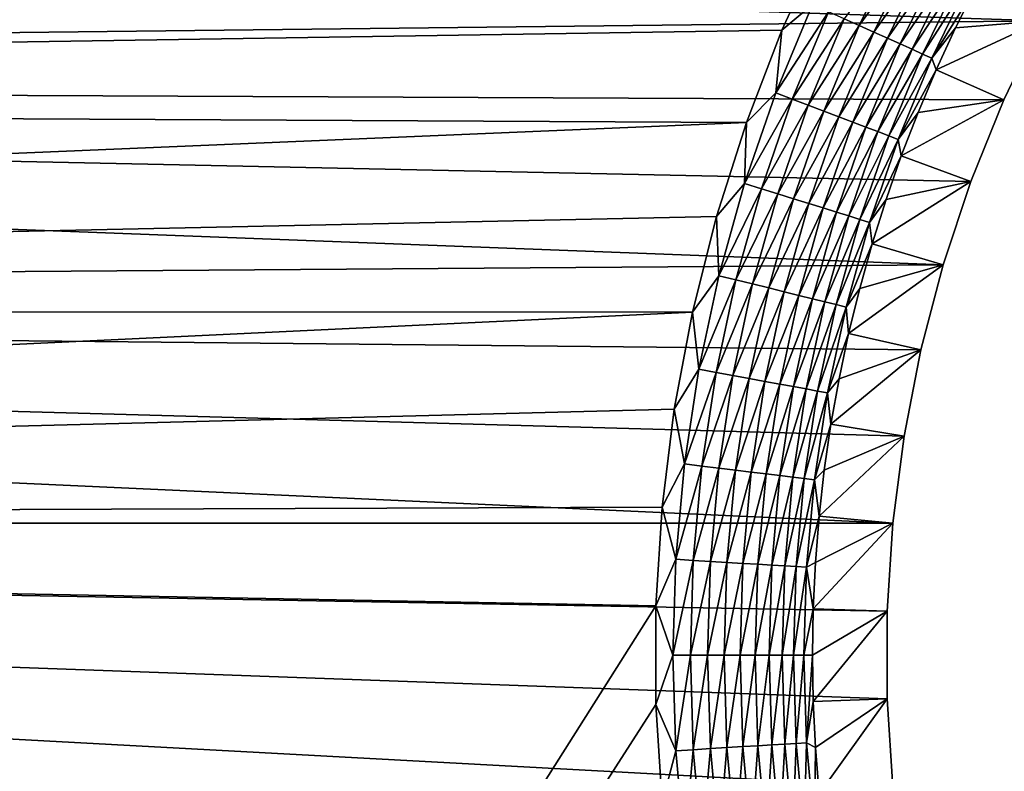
# Model space of a CAD drawing. Extents: x -255 to 255, y -598 to 598.
# Tile 170 of 201: x -141 to -113, y 458 to 479. Entities that reach past the tile are written whole.
import ezdxf

# ---------------------------------------------------------------- set-up
doc = ezdxf.new("R2010")
doc.units = 0
doc.header["$LTSCALE"] = 21.359881
for name, color, linetype in [('1', 7, 'CONTINUOUS'), ('2', 7, 'CONTINUOUS'), ('31', 7, 'CONTINUOUS'), ('38', 7, 'CONTINUOUS')]:
    doc.layers.add(name, color=color, linetype=linetype)

msp = doc.modelspace()

# ---------------------------------------------------------------- linework, layer by layer
at = {"layer": '1', "color": 7, "linetype": 'CONTINUOUS'}
for points in [[(-253.642, 483.585), (-112.172, 478.912), (-254.396, 477.28), (-253.642, 483.585)], [(-110.943, 481.093), (-112.172, 478.912), (-253.642, 483.585), (-110.943, 481.093)], [(-112.172, 478.912), (-113.258, 476.657), (-254.396, 477.28), (-112.172, 478.912)], [(-254.396, 477.28), (-114.986, 471.961), (-254.849, 470.947), (-254.396, 477.28)], [(-114.197, 474.336), (-114.986, 471.961), (-254.396, 477.28), (-114.197, 474.336)], [(-113.258, 476.657), (-114.197, 474.336), (-254.396, 477.28), (-113.258, 476.657)], [(-114.986, 471.961), (-115.621, 469.539), (-254.849, 470.947), (-114.986, 471.961)], [(-116.42, 464.6), (-255, 464.6), (-254.849, 470.947), (-116.42, 464.6)], [(-116.099, 467.082), (-116.42, 464.6), (-254.849, 470.947), (-116.099, 467.082)], [(-115.621, 469.539), (-116.099, 467.082), (-254.849, 470.947), (-115.621, 469.539)], [(-87.455, 423.077), (-255, 464.6), (-89.855, 423.789), (-87.455, 423.077)], [(-255, 464.6), (-87.455, 423.077), (-205.469, 385.239), (-255, 464.6)], [(-89.855, 423.789), (-255, 464.6), (-92.204, 424.654), (-89.855, 423.789)], [(-92.204, 424.654), (-255, 464.6), (-94.493, 425.667), (-92.204, 424.654)], [(-94.493, 425.667), (-255, 464.6), (-96.713, 426.825), (-94.493, 425.667)], [(-96.713, 426.825), (-255, 464.6), (-98.853, 428.123), (-96.713, 426.825)], [(-98.853, 428.123), (-255, 464.6), (-100.906, 429.555), (-98.853, 428.123)], [(-100.906, 429.555), (-255, 464.6), (-102.863, 431.116), (-100.906, 429.555)], [(-102.863, 431.116), (-255, 464.6), (-104.716, 432.798), (-102.863, 431.116)], [(-104.716, 432.798), (-255, 464.6), (-106.458, 434.597), (-104.716, 432.798)], [(-106.458, 434.597), (-255, 464.6), (-108.081, 436.503), (-106.458, 434.597)], [(-108.081, 436.503), (-255, 464.6), (-109.578, 438.509), (-108.081, 436.503)], [(-109.578, 438.509), (-255, 464.6), (-110.943, 440.607), (-109.578, 438.509)], [(-110.943, 440.607), (-255, 464.6), (-112.172, 442.788), (-110.943, 440.607)], [(-112.172, 442.788), (-255, 464.6), (-113.258, 445.043), (-112.172, 442.788)], [(-113.258, 445.043), (-255, 464.6), (-114.197, 447.364), (-113.258, 445.043)], [(-114.197, 447.364), (-255, 464.6), (-114.986, 449.739), (-114.197, 447.364)], [(-114.986, 449.739), (-255, 464.6), (-115.621, 452.161), (-114.986, 449.739)], [(-115.621, 452.161), (-255, 464.6), (-116.099, 454.618), (-115.621, 452.161)], [(-116.099, 454.618), (-255, 464.6), (-116.42, 457.1), (-116.099, 454.618)], [(-116.42, 457.1), (-255, 464.6), (-116.58, 459.598), (-116.42, 457.1)], [(-116.58, 459.598), (-255, 464.6), (-116.58, 462.102), (-116.58, 459.598)], [(-116.58, 462.102), (-255, 464.6), (-116.42, 464.6), (-116.58, 462.102)]]:
    msp.add_3dface(points, dxfattribs=at)
at = {"layer": '2', "color": 7, "linetype": 'CONTINUOUS'}
for points in [[(-247.842, 476.655, 7), (-118.4, 481.191, 7), (-247.125, 482.648, 7), (-247.842, 476.655, 7)], [(-119.575, 478.638, 7), (-118.4, 481.191, 7), (-247.842, 476.655, 7), (-119.575, 478.638, 7)], [(-120.59, 476.017, 7), (-119.575, 478.638, 7), (-247.842, 476.655, 7), (-120.59, 476.017, 7)], [(-248.272, 470.634, 7), (-120.59, 476.017, 7), (-247.842, 476.655, 7), (-248.272, 470.634, 7)], [(-121.442, 473.338, 7), (-120.59, 476.017, 7), (-248.272, 470.634, 7), (-121.442, 473.338, 7)], [(-122.128, 470.613, 7), (-121.442, 473.338, 7), (-248.272, 470.634, 7), (-122.128, 470.613, 7)], [(-248.416, 464.6, 7), (-122.128, 470.613, 7), (-248.272, 470.634, 7), (-248.416, 464.6, 7)], [(-122.644, 467.85, 7), (-122.128, 470.613, 7), (-248.416, 464.6, 7), (-122.644, 467.85, 7)], [(-122.989, 465.061, 7), (-122.644, 467.85, 7), (-248.416, 464.6, 7), (-122.989, 465.061, 7)], [(-123.163, 462.255, 7), (-122.989, 465.061, 7), (-248.416, 464.6, 7), (-123.163, 462.255, 7)], [(-248.416, 264.3, 7), (-123.163, 462.255, 7), (-248.416, 464.6, 7), (-248.416, 264.3, 7)], [(-123.163, 459.445, 7), (-123.163, 462.255, 7), (-248.416, 264.3, 7), (-123.163, 459.445, 7)], [(-122.989, 456.639, 7), (-123.163, 459.445, 7), (-248.416, 264.3, 7), (-122.989, 456.639, 7)]]:
    msp.add_3dface(points, dxfattribs=at)
at = {"layer": '31', "color": 7, "linetype": 'CONTINUOUS'}
for points in [[(-112.172, 478.912), (-110.943, 481.093), (-114.042, 479.888, 4.231), (-112.172, 478.912)], [(-114.633, 478.708, 4.231), (-112.172, 478.912), (-114.042, 479.888, 4.231), (-114.633, 478.708, 4.231)], [(-113.258, 476.657), (-112.172, 478.912), (-115.187, 477.511, 4.231), (-113.258, 476.657)], [(-115.187, 477.511, 4.231), (-112.172, 478.912), (-114.633, 478.708, 4.231), (-115.187, 477.511, 4.231)], [(-115.701, 476.296, 4.231), (-113.258, 476.657), (-115.187, 477.511, 4.231), (-115.701, 476.296, 4.231)], [(-114.197, 474.336), (-113.258, 476.657), (-116.177, 475.065, 4.231), (-114.197, 474.336)], [(-116.177, 475.065, 4.231), (-113.258, 476.657), (-115.701, 476.296, 4.231), (-116.177, 475.065, 4.231)], [(-116.613, 473.82, 4.231), (-114.197, 474.336), (-116.177, 475.065, 4.231), (-116.613, 473.82, 4.231)], [(-114.986, 471.961), (-114.197, 474.336), (-117.008, 472.561, 4.231), (-114.986, 471.961)], [(-117.008, 472.561, 4.231), (-114.197, 474.336), (-116.613, 473.82, 4.231), (-117.008, 472.561, 4.231)], [(-117.363, 471.29, 4.231), (-114.986, 471.961), (-117.008, 472.561, 4.231), (-117.363, 471.29, 4.231)], [(-115.621, 469.539), (-114.986, 471.961), (-117.678, 470.009, 4.231), (-115.621, 469.539)], [(-117.678, 470.009, 4.231), (-114.986, 471.961), (-117.363, 471.29, 4.231), (-117.678, 470.009, 4.231)], [(-117.95, 468.718, 4.231), (-115.621, 469.539), (-117.678, 470.009, 4.231), (-117.95, 468.718, 4.231)], [(-116.099, 467.082), (-115.621, 469.539), (-118.182, 467.419, 4.231), (-116.099, 467.082)], [(-118.182, 467.419, 4.231), (-115.621, 469.539), (-117.95, 468.718, 4.231), (-118.182, 467.419, 4.231)], [(-118.372, 466.113, 4.231), (-116.099, 467.082), (-118.182, 467.419, 4.231), (-118.372, 466.113, 4.231)], [(-116.42, 464.6), (-116.099, 467.082), (-118.519, 464.802, 4.231), (-116.42, 464.6)], [(-118.519, 464.802, 4.231), (-116.099, 467.082), (-118.372, 466.113, 4.231), (-118.519, 464.802, 4.231)], [(-116.58, 462.102), (-116.42, 464.6), (-118.688, 462.169, 4.231), (-116.58, 462.102)], [(-118.688, 462.169, 4.231), (-116.42, 464.6), (-118.625, 463.487, 4.231), (-118.688, 462.169, 4.231)], [(-118.625, 463.487, 4.231), (-116.42, 464.6), (-118.519, 464.802, 4.231), (-118.625, 463.487, 4.231)], [(-118.709, 460.85, 4.231), (-116.58, 462.102), (-118.688, 462.169, 4.231), (-118.709, 460.85, 4.231)], [(-118.688, 459.531, 4.231), (-116.58, 462.102), (-118.709, 460.85, 4.231), (-118.688, 459.531, 4.231)], [(-116.58, 459.598), (-116.58, 462.102), (-118.688, 459.531, 4.231), (-116.58, 459.598)], [(-118.625, 458.213, 4.231), (-116.58, 459.598), (-118.688, 459.531, 4.231), (-118.625, 458.213, 4.231)], [(-118.519, 456.898, 4.231), (-116.58, 459.598), (-118.625, 458.213, 4.231), (-118.519, 456.898, 4.231)], [(-116.42, 457.1), (-116.58, 459.598), (-118.519, 456.898, 4.231), (-116.42, 457.1)]]:
    msp.add_3dface(points, dxfattribs=at)
at = {"layer": '38', "color": 7, "linetype": 'CONTINUOUS'}
for points in [[(-118.4, 481.191, 7), (-119.575, 478.638, 7), (-118.705, 479.372, 6.975), (-118.4, 481.191, 7)], [(-116.219, 481.145, 6.599), (-117.806, 478.968, 6.773), (-117.374, 478.773, 6.599), (-116.219, 481.145, 6.599)], [(-116.219, 481.145, 6.599), (-117.374, 478.773, 6.599), (-115.818, 480.935, 6.378), (-116.219, 481.145, 6.599)], [(-115.818, 480.935, 6.378), (-117.374, 478.773, 6.599), (-116.961, 478.588, 6.378), (-115.818, 480.935, 6.378)], [(-115.818, 480.935, 6.378), (-116.961, 478.588, 6.378), (-115.439, 480.736, 6.112), (-115.818, 480.935, 6.378)], [(-115.439, 480.736, 6.112), (-116.961, 478.588, 6.378), (-116.57, 478.412, 6.112), (-115.439, 480.736, 6.112)], [(-115.439, 480.736, 6.112), (-116.57, 478.412, 6.112), (-115.085, 480.55, 5.805), (-115.439, 480.736, 6.112)], [(-115.085, 480.55, 5.805), (-116.57, 478.412, 6.112), (-116.206, 478.248, 5.805), (-115.085, 480.55, 5.805)], [(-115.085, 480.55, 5.805), (-116.206, 478.248, 5.805), (-114.76, 480.38, 5.459), (-115.085, 480.55, 5.805)], [(-114.76, 480.38, 5.459), (-116.206, 478.248, 5.805), (-115.872, 478.097, 5.459), (-114.76, 480.38, 5.459)], [(-114.76, 480.38, 5.459), (-115.872, 478.097, 5.459), (-114.468, 480.226, 5.078), (-114.76, 480.38, 5.459)], [(-114.468, 480.226, 5.078), (-115.872, 478.097, 5.459), (-115.571, 477.962, 5.078), (-114.468, 480.226, 5.078)], [(-114.468, 480.226, 5.078), (-115.571, 477.962, 5.078), (-114.212, 480.091, 4.666), (-114.468, 480.226, 5.078)], [(-114.212, 480.091, 4.666), (-115.571, 477.962, 5.078), (-115.306, 477.843, 4.666), (-114.212, 480.091, 4.666)], [(-114.042, 479.888, 4.231), (-114.212, 480.091, 4.666), (-115.306, 477.843, 4.666), (-114.042, 479.888, 4.231)], [(-114.633, 478.708, 4.231), (-114.042, 479.888, 4.231), (-115.306, 477.843, 4.666), (-114.633, 478.708, 4.231)], [(-118.705, 479.372, 6.975), (-119.575, 478.638, 7), (-119.748, 476.854, 6.975), (-118.705, 479.372, 6.975)], [(-118.705, 479.372, 6.975), (-119.748, 476.854, 6.975), (-118.251, 479.168, 6.899), (-118.705, 479.372, 6.975)], [(-118.251, 479.168, 6.899), (-119.748, 476.854, 6.975), (-119.283, 476.677, 6.899), (-118.251, 479.168, 6.899)], [(-118.251, 479.168, 6.899), (-119.283, 476.677, 6.899), (-117.806, 478.968, 6.773), (-118.251, 479.168, 6.899)], [(-117.806, 478.968, 6.773), (-119.283, 476.677, 6.899), (-118.826, 476.504, 6.773), (-117.806, 478.968, 6.773)], [(-117.806, 478.968, 6.773), (-118.826, 476.504, 6.773), (-117.374, 478.773, 6.599), (-117.806, 478.968, 6.773)], [(-119.575, 478.638, 7), (-120.59, 476.017, 7), (-119.748, 476.854, 6.975), (-119.575, 478.638, 7)], [(-117.374, 478.773, 6.599), (-118.826, 476.504, 6.773), (-118.384, 476.336, 6.599), (-117.374, 478.773, 6.599)], [(-117.374, 478.773, 6.599), (-118.384, 476.336, 6.599), (-116.961, 478.588, 6.378), (-117.374, 478.773, 6.599)], [(-115.187, 477.511, 4.231), (-114.633, 478.708, 4.231), (-115.306, 477.843, 4.666), (-115.187, 477.511, 4.231)], [(-116.961, 478.588, 6.378), (-118.384, 476.336, 6.599), (-117.96, 476.176, 6.378), (-116.961, 478.588, 6.378)], [(-116.961, 478.588, 6.378), (-117.96, 476.176, 6.378), (-116.57, 478.412, 6.112), (-116.961, 478.588, 6.378)], [(-116.57, 478.412, 6.112), (-117.96, 476.176, 6.378), (-117.56, 476.024, 6.112), (-116.57, 478.412, 6.112)], [(-116.57, 478.412, 6.112), (-117.56, 476.024, 6.112), (-116.206, 478.248, 5.805), (-116.57, 478.412, 6.112)], [(-116.206, 478.248, 5.805), (-117.56, 476.024, 6.112), (-117.186, 475.882, 5.805), (-116.206, 478.248, 5.805)], [(-116.206, 478.248, 5.805), (-117.186, 475.882, 5.805), (-115.872, 478.097, 5.459), (-116.206, 478.248, 5.805)], [(-115.872, 478.097, 5.459), (-117.186, 475.882, 5.805), (-116.843, 475.752, 5.459), (-115.872, 478.097, 5.459)], [(-115.872, 478.097, 5.459), (-116.843, 475.752, 5.459), (-115.571, 477.962, 5.078), (-115.872, 478.097, 5.459)], [(-115.571, 477.962, 5.078), (-116.843, 475.752, 5.459), (-116.535, 475.635, 5.078), (-115.571, 477.962, 5.078)], [(-115.571, 477.962, 5.078), (-116.535, 475.635, 5.078), (-115.306, 477.843, 4.666), (-115.571, 477.962, 5.078)], [(-115.306, 477.843, 4.666), (-116.535, 475.635, 5.078), (-116.264, 475.532, 4.666), (-115.306, 477.843, 4.666)], [(-115.187, 477.511, 4.231), (-115.306, 477.843, 4.666), (-116.264, 475.532, 4.666), (-115.187, 477.511, 4.231)], [(-115.701, 476.296, 4.231), (-115.187, 477.511, 4.231), (-116.264, 475.532, 4.666), (-115.701, 476.296, 4.231)], [(-119.748, 476.854, 6.975), (-120.59, 476.017, 7), (-120.638, 474.277, 6.975), (-119.748, 476.854, 6.975)], [(-119.748, 476.854, 6.975), (-120.638, 474.277, 6.975), (-119.283, 476.677, 6.899), (-119.748, 476.854, 6.975)], [(-119.283, 476.677, 6.899), (-120.638, 474.277, 6.975), (-120.162, 474.128, 6.899), (-119.283, 476.677, 6.899)], [(-119.283, 476.677, 6.899), (-120.162, 474.128, 6.899), (-118.826, 476.504, 6.773), (-119.283, 476.677, 6.899)], [(-118.826, 476.504, 6.773), (-120.162, 474.128, 6.899), (-119.696, 473.983, 6.773), (-118.826, 476.504, 6.773)], [(-118.826, 476.504, 6.773), (-119.696, 473.983, 6.773), (-118.384, 476.336, 6.599), (-118.826, 476.504, 6.773)], [(-118.384, 476.336, 6.599), (-119.696, 473.983, 6.773), (-119.244, 473.842, 6.599), (-118.384, 476.336, 6.599)], [(-118.384, 476.336, 6.599), (-119.244, 473.842, 6.599), (-117.96, 476.176, 6.378), (-118.384, 476.336, 6.599)], [(-117.96, 476.176, 6.378), (-119.244, 473.842, 6.599), (-118.812, 473.708, 6.378), (-117.96, 476.176, 6.378)], [(-117.96, 476.176, 6.378), (-118.812, 473.708, 6.378), (-117.56, 476.024, 6.112), (-117.96, 476.176, 6.378)], [(-116.177, 475.065, 4.231), (-115.701, 476.296, 4.231), (-116.264, 475.532, 4.666), (-116.177, 475.065, 4.231)], [(-120.59, 476.017, 7), (-121.442, 473.338, 7), (-120.638, 474.277, 6.975), (-120.59, 476.017, 7)], [(-117.56, 476.024, 6.112), (-118.812, 473.708, 6.378), (-118.403, 473.58, 6.112), (-117.56, 476.024, 6.112)], [(-117.56, 476.024, 6.112), (-118.403, 473.58, 6.112), (-117.186, 475.882, 5.805), (-117.56, 476.024, 6.112)], [(-117.186, 475.882, 5.805), (-118.403, 473.58, 6.112), (-118.021, 473.461, 5.805), (-117.186, 475.882, 5.805)], [(-117.186, 475.882, 5.805), (-118.021, 473.461, 5.805), (-116.843, 475.752, 5.459), (-117.186, 475.882, 5.805)], [(-116.843, 475.752, 5.459), (-118.021, 473.461, 5.805), (-117.671, 473.352, 5.459), (-116.843, 475.752, 5.459)], [(-116.843, 475.752, 5.459), (-117.671, 473.352, 5.459), (-116.535, 475.635, 5.078), (-116.843, 475.752, 5.459)], [(-116.535, 475.635, 5.078), (-117.671, 473.352, 5.459), (-117.356, 473.254, 5.078), (-116.535, 475.635, 5.078)], [(-116.535, 475.635, 5.078), (-117.356, 473.254, 5.078), (-116.264, 475.532, 4.666), (-116.535, 475.635, 5.078)], [(-116.264, 475.532, 4.666), (-117.356, 473.254, 5.078), (-117.079, 473.168, 4.666), (-116.264, 475.532, 4.666)], [(-116.177, 475.065, 4.231), (-116.264, 475.532, 4.666), (-117.079, 473.168, 4.666), (-116.177, 475.065, 4.231)], [(-116.613, 473.82, 4.231), (-116.177, 475.065, 4.231), (-117.079, 473.168, 4.666), (-116.613, 473.82, 4.231)], [(-120.638, 474.277, 6.975), (-121.442, 473.338, 7), (-121.37, 471.651, 6.975), (-120.638, 474.277, 6.975)], [(-120.638, 474.277, 6.975), (-121.37, 471.651, 6.975), (-120.162, 474.128, 6.899), (-120.638, 474.277, 6.975)], [(-120.162, 474.128, 6.899), (-121.37, 471.651, 6.975), (-120.886, 471.531, 6.899), (-120.162, 474.128, 6.899)], [(-120.162, 474.128, 6.899), (-120.886, 471.531, 6.899), (-119.696, 473.983, 6.773), (-120.162, 474.128, 6.899)], [(-119.696, 473.983, 6.773), (-120.886, 471.531, 6.899), (-120.412, 471.415, 6.773), (-119.696, 473.983, 6.773)], [(-119.696, 473.983, 6.773), (-120.412, 471.415, 6.773), (-119.244, 473.842, 6.599), (-119.696, 473.983, 6.773)], [(-119.244, 473.842, 6.599), (-120.412, 471.415, 6.773), (-119.953, 471.301, 6.599), (-119.244, 473.842, 6.599)], [(-119.244, 473.842, 6.599), (-119.953, 471.301, 6.599), (-118.812, 473.708, 6.378), (-119.244, 473.842, 6.599)], [(-118.812, 473.708, 6.378), (-119.953, 471.301, 6.599), (-119.513, 471.193, 6.378), (-118.812, 473.708, 6.378)], [(-118.812, 473.708, 6.378), (-119.513, 471.193, 6.378), (-118.403, 473.58, 6.112), (-118.812, 473.708, 6.378)], [(-118.403, 473.58, 6.112), (-119.513, 471.193, 6.378), (-119.097, 471.09, 6.112), (-118.403, 473.58, 6.112)], [(-118.403, 473.58, 6.112), (-119.097, 471.09, 6.112), (-118.021, 473.461, 5.805), (-118.403, 473.58, 6.112)], [(-117.008, 472.561, 4.231), (-116.613, 473.82, 4.231), (-117.079, 473.168, 4.666), (-117.008, 472.561, 4.231)], [(-121.442, 473.338, 7), (-122.128, 470.613, 7), (-121.37, 471.651, 6.975), (-121.442, 473.338, 7)], [(-118.021, 473.461, 5.805), (-119.097, 471.09, 6.112), (-118.709, 470.995, 5.805), (-118.021, 473.461, 5.805)], [(-118.021, 473.461, 5.805), (-118.709, 470.995, 5.805), (-117.671, 473.352, 5.459), (-118.021, 473.461, 5.805)], [(-117.671, 473.352, 5.459), (-118.709, 470.995, 5.805), (-118.353, 470.907, 5.459), (-117.671, 473.352, 5.459)], [(-117.671, 473.352, 5.459), (-118.353, 470.907, 5.459), (-117.356, 473.254, 5.078), (-117.671, 473.352, 5.459)], [(-117.356, 473.254, 5.078), (-118.353, 470.907, 5.459), (-118.033, 470.828, 5.078), (-117.356, 473.254, 5.078)], [(-117.356, 473.254, 5.078), (-118.033, 470.828, 5.078), (-117.079, 473.168, 4.666), (-117.356, 473.254, 5.078)], [(-117.079, 473.168, 4.666), (-118.033, 470.828, 5.078), (-117.751, 470.759, 4.666), (-117.079, 473.168, 4.666)], [(-117.008, 472.561, 4.231), (-117.079, 473.168, 4.666), (-117.751, 470.759, 4.666), (-117.008, 472.561, 4.231)], [(-117.363, 471.29, 4.231), (-117.008, 472.561, 4.231), (-117.751, 470.759, 4.666), (-117.363, 471.29, 4.231)], [(-121.37, 471.651, 6.975), (-122.128, 470.613, 7), (-121.942, 468.985, 6.975), (-121.37, 471.651, 6.975)], [(-121.37, 471.651, 6.975), (-121.942, 468.985, 6.975), (-120.886, 471.531, 6.899), (-121.37, 471.651, 6.975)], [(-120.886, 471.531, 6.899), (-121.942, 468.985, 6.975), (-121.452, 468.895, 6.899), (-120.886, 471.531, 6.899)], [(-120.886, 471.531, 6.899), (-121.452, 468.895, 6.899), (-120.412, 471.415, 6.773), (-120.886, 471.531, 6.899)], [(-120.412, 471.415, 6.773), (-121.452, 468.895, 6.899), (-120.972, 468.807, 6.773), (-120.412, 471.415, 6.773)], [(-120.412, 471.415, 6.773), (-120.972, 468.807, 6.773), (-119.953, 471.301, 6.599), (-120.412, 471.415, 6.773)], [(-119.953, 471.301, 6.599), (-120.972, 468.807, 6.773), (-120.506, 468.722, 6.599), (-119.953, 471.301, 6.599)], [(-119.953, 471.301, 6.599), (-120.506, 468.722, 6.599), (-119.513, 471.193, 6.378), (-119.953, 471.301, 6.599)], [(-119.513, 471.193, 6.378), (-120.506, 468.722, 6.599), (-120.061, 468.64, 6.378), (-119.513, 471.193, 6.378)], [(-119.513, 471.193, 6.378), (-120.061, 468.64, 6.378), (-119.097, 471.09, 6.112), (-119.513, 471.193, 6.378)], [(-119.097, 471.09, 6.112), (-120.061, 468.64, 6.378), (-119.639, 468.563, 6.112), (-119.097, 471.09, 6.112)], [(-119.097, 471.09, 6.112), (-119.639, 468.563, 6.112), (-118.709, 470.995, 5.805), (-119.097, 471.09, 6.112)], [(-117.678, 470.009, 4.231), (-117.363, 471.29, 4.231), (-117.751, 470.759, 4.666), (-117.678, 470.009, 4.231)], [(-118.709, 470.995, 5.805), (-119.639, 468.563, 6.112), (-119.246, 468.491, 5.805), (-118.709, 470.995, 5.805)], [(-118.709, 470.995, 5.805), (-119.246, 468.491, 5.805), (-118.353, 470.907, 5.459), (-118.709, 470.995, 5.805)], [(-118.353, 470.907, 5.459), (-119.246, 468.491, 5.805), (-118.886, 468.425, 5.459), (-118.353, 470.907, 5.459)], [(-118.353, 470.907, 5.459), (-118.886, 468.425, 5.459), (-118.033, 470.828, 5.078), (-118.353, 470.907, 5.459)], [(-118.033, 470.828, 5.078), (-118.886, 468.425, 5.459), (-118.561, 468.366, 5.078), (-118.033, 470.828, 5.078)], [(-118.033, 470.828, 5.078), (-118.561, 468.366, 5.078), (-117.751, 470.759, 4.666), (-118.033, 470.828, 5.078)], [(-117.751, 470.759, 4.666), (-118.561, 468.366, 5.078), (-118.276, 468.313, 4.666), (-117.751, 470.759, 4.666)], [(-117.678, 470.009, 4.231), (-117.751, 470.759, 4.666), (-118.276, 468.313, 4.666), (-117.678, 470.009, 4.231)], [(-122.128, 470.613, 7), (-122.644, 467.85, 7), (-121.942, 468.985, 6.975), (-122.128, 470.613, 7)], [(-117.95, 468.718, 4.231), (-117.678, 470.009, 4.231), (-118.276, 468.313, 4.666), (-117.95, 468.718, 4.231)], [(-121.942, 468.985, 6.975), (-122.644, 467.85, 7), (-122.352, 466.29, 6.975), (-121.942, 468.985, 6.975)], [(-121.942, 468.985, 6.975), (-122.352, 466.29, 6.975), (-121.452, 468.895, 6.899), (-121.942, 468.985, 6.975)], [(-121.452, 468.895, 6.899), (-122.352, 466.29, 6.975), (-121.858, 466.23, 6.899), (-121.452, 468.895, 6.899)], [(-121.452, 468.895, 6.899), (-121.858, 466.23, 6.899), (-120.972, 468.807, 6.773), (-121.452, 468.895, 6.899)], [(-120.972, 468.807, 6.773), (-121.858, 466.23, 6.899), (-121.373, 466.171, 6.773), (-120.972, 468.807, 6.773)], [(-120.972, 468.807, 6.773), (-121.373, 466.171, 6.773), (-120.506, 468.722, 6.599), (-120.972, 468.807, 6.773)], [(-120.506, 468.722, 6.599), (-121.373, 466.171, 6.773), (-120.903, 466.114, 6.599), (-120.506, 468.722, 6.599)], [(-120.506, 468.722, 6.599), (-120.903, 466.114, 6.599), (-120.061, 468.64, 6.378), (-120.506, 468.722, 6.599)], [(-120.061, 468.64, 6.378), (-120.903, 466.114, 6.599), (-120.454, 466.059, 6.378), (-120.061, 468.64, 6.378)], [(-120.061, 468.64, 6.378), (-120.454, 466.059, 6.378), (-119.639, 468.563, 6.112), (-120.061, 468.64, 6.378)], [(-119.639, 468.563, 6.112), (-120.454, 466.059, 6.378), (-120.028, 466.008, 6.112), (-119.639, 468.563, 6.112)], [(-119.639, 468.563, 6.112), (-120.028, 466.008, 6.112), (-119.246, 468.491, 5.805), (-119.639, 468.563, 6.112)], [(-118.182, 467.419, 4.231), (-117.95, 468.718, 4.231), (-118.276, 468.313, 4.666), (-118.182, 467.419, 4.231)], [(-119.246, 468.491, 5.805), (-120.028, 466.008, 6.112), (-119.632, 465.96, 5.805), (-119.246, 468.491, 5.805)], [(-119.246, 468.491, 5.805), (-119.632, 465.96, 5.805), (-118.886, 468.425, 5.459), (-119.246, 468.491, 5.805)], [(-118.886, 468.425, 5.459), (-119.632, 465.96, 5.805), (-119.268, 465.915, 5.459), (-118.886, 468.425, 5.459)], [(-118.886, 468.425, 5.459), (-119.268, 465.915, 5.459), (-118.561, 468.366, 5.078), (-118.886, 468.425, 5.459)], [(-118.561, 468.366, 5.078), (-119.268, 465.915, 5.459), (-118.94, 465.876, 5.078), (-118.561, 468.366, 5.078)], [(-118.561, 468.366, 5.078), (-118.94, 465.876, 5.078), (-118.276, 468.313, 4.666), (-118.561, 468.366, 5.078)], [(-118.276, 468.313, 4.666), (-118.94, 465.876, 5.078), (-118.652, 465.841, 4.666), (-118.276, 468.313, 4.666)], [(-118.182, 467.419, 4.231), (-118.276, 468.313, 4.666), (-118.652, 465.841, 4.666), (-118.182, 467.419, 4.231)], [(-122.644, 467.85, 7), (-122.989, 465.061, 7), (-122.352, 466.29, 6.975), (-122.644, 467.85, 7)], [(-118.372, 466.113, 4.231), (-118.182, 467.419, 4.231), (-118.652, 465.841, 4.666), (-118.372, 466.113, 4.231)], [(-122.352, 466.29, 6.975), (-122.989, 465.061, 7), (-122.599, 463.575, 6.975), (-122.352, 466.29, 6.975)], [(-122.352, 466.29, 6.975), (-122.599, 463.575, 6.975), (-121.858, 466.23, 6.899), (-122.352, 466.29, 6.975)], [(-121.858, 466.23, 6.899), (-122.599, 463.575, 6.975), (-122.102, 463.545, 6.899), (-121.858, 466.23, 6.899)], [(-121.858, 466.23, 6.899), (-122.102, 463.545, 6.899), (-121.373, 466.171, 6.773), (-121.858, 466.23, 6.899)], [(-121.373, 466.171, 6.773), (-122.102, 463.545, 6.899), (-121.614, 463.515, 6.773), (-121.373, 466.171, 6.773)], [(-121.373, 466.171, 6.773), (-121.614, 463.515, 6.773), (-120.903, 466.114, 6.599), (-121.373, 466.171, 6.773)], [(-120.903, 466.114, 6.599), (-121.614, 463.515, 6.773), (-121.142, 463.487, 6.599), (-120.903, 466.114, 6.599)], [(-120.903, 466.114, 6.599), (-121.142, 463.487, 6.599), (-120.454, 466.059, 6.378), (-120.903, 466.114, 6.599)], [(-120.454, 466.059, 6.378), (-121.142, 463.487, 6.599), (-120.69, 463.459, 6.378), (-120.454, 466.059, 6.378)], [(-120.454, 466.059, 6.378), (-120.69, 463.459, 6.378), (-120.028, 466.008, 6.112), (-120.454, 466.059, 6.378)], [(-120.028, 466.008, 6.112), (-120.69, 463.459, 6.378), (-120.262, 463.434, 6.112), (-120.028, 466.008, 6.112)], [(-120.028, 466.008, 6.112), (-120.262, 463.434, 6.112), (-119.632, 465.96, 5.805), (-120.028, 466.008, 6.112)], [(-118.519, 464.802, 4.231), (-118.372, 466.113, 4.231), (-118.652, 465.841, 4.666), (-118.519, 464.802, 4.231)], [(-119.632, 465.96, 5.805), (-120.262, 463.434, 6.112), (-119.863, 463.409, 5.805), (-119.632, 465.96, 5.805)], [(-119.632, 465.96, 5.805), (-119.863, 463.409, 5.805), (-119.268, 465.915, 5.459), (-119.632, 465.96, 5.805)], [(-119.268, 465.915, 5.459), (-119.863, 463.409, 5.805), (-119.497, 463.387, 5.459), (-119.268, 465.915, 5.459)], [(-119.268, 465.915, 5.459), (-119.497, 463.387, 5.459), (-118.94, 465.876, 5.078), (-119.268, 465.915, 5.459)], [(-118.94, 465.876, 5.078), (-119.497, 463.387, 5.459), (-119.168, 463.367, 5.078), (-118.94, 465.876, 5.078)], [(-118.94, 465.876, 5.078), (-119.168, 463.367, 5.078), (-118.652, 465.841, 4.666), (-118.94, 465.876, 5.078)], [(-118.652, 465.841, 4.666), (-119.168, 463.367, 5.078), (-118.879, 463.35, 4.666), (-118.652, 465.841, 4.666)], [(-118.519, 464.802, 4.231), (-118.652, 465.841, 4.666), (-118.879, 463.35, 4.666), (-118.519, 464.802, 4.231)], [(-122.989, 465.061, 7), (-123.163, 462.255, 7), (-122.599, 463.575, 6.975), (-122.989, 465.061, 7)], [(-118.625, 463.487, 4.231), (-118.519, 464.802, 4.231), (-118.879, 463.35, 4.666), (-118.625, 463.487, 4.231)], [(-122.599, 463.575, 6.975), (-123.163, 462.255, 7), (-122.681, 460.85, 6.975), (-122.599, 463.575, 6.975)], [(-122.599, 463.575, 6.975), (-122.681, 460.85, 6.975), (-122.102, 463.545, 6.899), (-122.599, 463.575, 6.975)], [(-122.102, 463.545, 6.899), (-122.681, 460.85, 6.975), (-122.183, 460.85, 6.899), (-122.102, 463.545, 6.899)], [(-122.102, 463.545, 6.899), (-122.183, 460.85, 6.899), (-121.614, 463.515, 6.773), (-122.102, 463.545, 6.899)], [(-121.614, 463.515, 6.773), (-122.183, 460.85, 6.899), (-121.695, 460.85, 6.773), (-121.614, 463.515, 6.773)], [(-121.614, 463.515, 6.773), (-121.695, 460.85, 6.773), (-121.142, 463.487, 6.599), (-121.614, 463.515, 6.773)], [(-121.142, 463.487, 6.599), (-121.695, 460.85, 6.773), (-121.222, 460.85, 6.599), (-121.142, 463.487, 6.599)], [(-121.142, 463.487, 6.599), (-121.222, 460.85, 6.599), (-120.69, 463.459, 6.378), (-121.142, 463.487, 6.599)], [(-120.69, 463.459, 6.378), (-121.222, 460.85, 6.599), (-120.769, 460.85, 6.378), (-120.69, 463.459, 6.378)], [(-120.69, 463.459, 6.378), (-120.769, 460.85, 6.378), (-120.262, 463.434, 6.112), (-120.69, 463.459, 6.378)], [(-118.688, 462.169, 4.231), (-118.625, 463.487, 4.231), (-118.879, 463.35, 4.666), (-118.688, 462.169, 4.231)], [(-120.262, 463.434, 6.112), (-120.769, 460.85, 6.378), (-120.34, 460.85, 6.112), (-120.262, 463.434, 6.112)], [(-120.262, 463.434, 6.112), (-120.34, 460.85, 6.112), (-119.863, 463.409, 5.805), (-120.262, 463.434, 6.112)], [(-119.863, 463.409, 5.805), (-120.34, 460.85, 6.112), (-119.941, 460.85, 5.805), (-119.863, 463.409, 5.805)], [(-119.863, 463.409, 5.805), (-119.941, 460.85, 5.805), (-119.497, 463.387, 5.459), (-119.863, 463.409, 5.805)], [(-119.497, 463.387, 5.459), (-119.941, 460.85, 5.805), (-119.574, 460.85, 5.459), (-119.497, 463.387, 5.459)], [(-119.497, 463.387, 5.459), (-119.574, 460.85, 5.459), (-119.168, 463.367, 5.078), (-119.497, 463.387, 5.459)], [(-119.168, 463.367, 5.078), (-119.574, 460.85, 5.459), (-119.244, 460.85, 5.078), (-119.168, 463.367, 5.078)], [(-119.168, 463.367, 5.078), (-119.244, 460.85, 5.078), (-118.879, 463.35, 4.666), (-119.168, 463.367, 5.078)], [(-118.879, 463.35, 4.666), (-119.244, 460.85, 5.078), (-118.954, 460.85, 4.666), (-118.879, 463.35, 4.666)], [(-118.688, 462.169, 4.231), (-118.879, 463.35, 4.666), (-118.954, 460.85, 4.666), (-118.688, 462.169, 4.231)], [(-123.163, 462.255, 7), (-123.163, 459.445, 7), (-122.681, 460.85, 6.975), (-123.163, 462.255, 7)], [(-118.709, 460.85, 4.231), (-118.688, 462.169, 4.231), (-118.954, 460.85, 4.666), (-118.709, 460.85, 4.231)], [(-122.681, 460.85, 6.975), (-123.163, 459.445, 7), (-122.599, 458.125, 6.975), (-122.681, 460.85, 6.975)], [(-122.681, 460.85, 6.975), (-122.599, 458.125, 6.975), (-122.183, 460.85, 6.899), (-122.681, 460.85, 6.975)], [(-122.183, 460.85, 6.899), (-122.599, 458.125, 6.975), (-122.102, 458.155, 6.899), (-122.183, 460.85, 6.899)], [(-122.183, 460.85, 6.899), (-122.102, 458.155, 6.899), (-121.695, 460.85, 6.773), (-122.183, 460.85, 6.899)], [(-121.695, 460.85, 6.773), (-122.102, 458.155, 6.899), (-121.614, 458.185, 6.773), (-121.695, 460.85, 6.773)], [(-121.695, 460.85, 6.773), (-121.614, 458.185, 6.773), (-121.222, 460.85, 6.599), (-121.695, 460.85, 6.773)], [(-121.222, 460.85, 6.599), (-121.614, 458.185, 6.773), (-121.142, 458.213, 6.599), (-121.222, 460.85, 6.599)], [(-121.222, 460.85, 6.599), (-121.142, 458.213, 6.599), (-120.769, 460.85, 6.378), (-121.222, 460.85, 6.599)], [(-120.769, 460.85, 6.378), (-121.142, 458.213, 6.599), (-120.69, 458.241, 6.378), (-120.769, 460.85, 6.378)], [(-120.769, 460.85, 6.378), (-120.69, 458.241, 6.378), (-120.34, 460.85, 6.112), (-120.769, 460.85, 6.378)], [(-120.34, 460.85, 6.112), (-120.69, 458.241, 6.378), (-120.262, 458.266, 6.112), (-120.34, 460.85, 6.112)], [(-120.34, 460.85, 6.112), (-120.262, 458.266, 6.112), (-119.941, 460.85, 5.805), (-120.34, 460.85, 6.112)], [(-119.941, 460.85, 5.805), (-120.262, 458.266, 6.112), (-119.863, 458.291, 5.805), (-119.941, 460.85, 5.805)], [(-119.941, 460.85, 5.805), (-119.863, 458.291, 5.805), (-119.574, 460.85, 5.459), (-119.941, 460.85, 5.805)], [(-119.574, 460.85, 5.459), (-119.863, 458.291, 5.805), (-119.497, 458.313, 5.459), (-119.574, 460.85, 5.459)], [(-119.574, 460.85, 5.459), (-119.497, 458.313, 5.459), (-119.244, 460.85, 5.078), (-119.574, 460.85, 5.459)], [(-119.244, 460.85, 5.078), (-119.497, 458.313, 5.459), (-119.168, 458.333, 5.078), (-119.244, 460.85, 5.078)], [(-119.244, 460.85, 5.078), (-119.168, 458.333, 5.078), (-118.954, 460.85, 4.666), (-119.244, 460.85, 5.078)], [(-118.954, 460.85, 4.666), (-119.168, 458.333, 5.078), (-118.879, 458.35, 4.666), (-118.954, 460.85, 4.666)], [(-118.709, 460.85, 4.231), (-118.954, 460.85, 4.666), (-118.879, 458.35, 4.666), (-118.709, 460.85, 4.231)], [(-118.688, 459.531, 4.231), (-118.709, 460.85, 4.231), (-118.879, 458.35, 4.666), (-118.688, 459.531, 4.231)], [(-123.163, 459.445, 7), (-122.989, 456.639, 7), (-122.599, 458.125, 6.975), (-123.163, 459.445, 7)], [(-118.625, 458.213, 4.231), (-118.688, 459.531, 4.231), (-118.879, 458.35, 4.666), (-118.625, 458.213, 4.231)], [(-122.599, 458.125, 6.975), (-122.352, 455.41, 6.975), (-122.102, 458.155, 6.899), (-122.599, 458.125, 6.975)], [(-122.102, 458.155, 6.899), (-122.352, 455.41, 6.975), (-121.858, 455.47, 6.899), (-122.102, 458.155, 6.899)], [(-122.102, 458.155, 6.899), (-121.858, 455.47, 6.899), (-121.614, 458.185, 6.773), (-122.102, 458.155, 6.899)], [(-121.614, 458.185, 6.773), (-121.858, 455.47, 6.899), (-121.373, 455.529, 6.773), (-121.614, 458.185, 6.773)], [(-121.614, 458.185, 6.773), (-121.373, 455.529, 6.773), (-121.142, 458.213, 6.599), (-121.614, 458.185, 6.773)], [(-121.142, 458.213, 6.599), (-121.373, 455.529, 6.773), (-120.903, 455.586, 6.599), (-121.142, 458.213, 6.599)], [(-121.142, 458.213, 6.599), (-120.903, 455.586, 6.599), (-120.69, 458.241, 6.378), (-121.142, 458.213, 6.599)], [(-120.69, 458.241, 6.378), (-120.903, 455.586, 6.599), (-120.454, 455.641, 6.378), (-120.69, 458.241, 6.378)], [(-120.69, 458.241, 6.378), (-120.454, 455.641, 6.378), (-120.262, 458.266, 6.112), (-120.69, 458.241, 6.378)], [(-120.262, 458.266, 6.112), (-120.454, 455.641, 6.378), (-120.028, 455.692, 6.112), (-120.262, 458.266, 6.112)], [(-120.262, 458.266, 6.112), (-120.028, 455.692, 6.112), (-119.863, 458.291, 5.805), (-120.262, 458.266, 6.112)], [(-119.863, 458.291, 5.805), (-120.028, 455.692, 6.112), (-119.632, 455.74, 5.805), (-119.863, 458.291, 5.805)], [(-119.863, 458.291, 5.805), (-119.632, 455.74, 5.805), (-119.497, 458.313, 5.459), (-119.863, 458.291, 5.805)], [(-119.497, 458.313, 5.459), (-119.632, 455.74, 5.805), (-119.268, 455.785, 5.459), (-119.497, 458.313, 5.459)], [(-119.497, 458.313, 5.459), (-119.268, 455.785, 5.459), (-119.168, 458.333, 5.078), (-119.497, 458.313, 5.459)], [(-119.168, 458.333, 5.078), (-119.268, 455.785, 5.459), (-118.94, 455.824, 5.078), (-119.168, 458.333, 5.078)], [(-119.168, 458.333, 5.078), (-118.94, 455.824, 5.078), (-118.879, 458.35, 4.666), (-119.168, 458.333, 5.078)], [(-118.879, 458.35, 4.666), (-118.94, 455.824, 5.078), (-118.652, 455.859, 4.666), (-118.879, 458.35, 4.666)], [(-118.625, 458.213, 4.231), (-118.879, 458.35, 4.666), (-118.652, 455.859, 4.666), (-118.625, 458.213, 4.231)], [(-118.519, 456.898, 4.231), (-118.625, 458.213, 4.231), (-118.652, 455.859, 4.666), (-118.519, 456.898, 4.231)], [(-122.599, 458.125, 6.975), (-122.989, 456.639, 7), (-122.352, 455.41, 6.975), (-122.599, 458.125, 6.975)]]:
    msp.add_3dface(points, dxfattribs=at)

doc.saveas('drawing.dxf')
